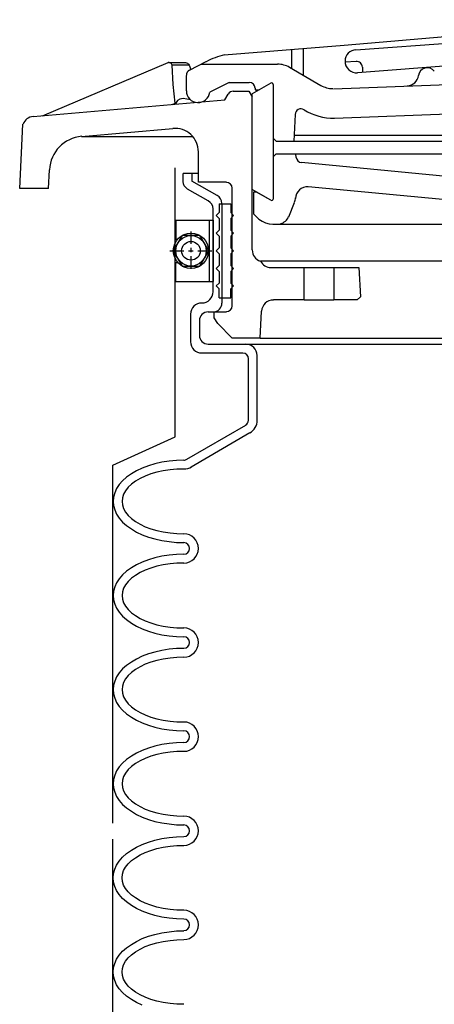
# Model space of a CAD drawing. Extents: x -169 to 2224, y 0 to 2796.
# Tile 117 of 256: x 855.46 to 859.87, y 975.48 to 985.95. Entities that reach past the tile are written whole.
import ezdxf

# ---------------------------------------------------------------- set-up
doc = ezdxf.new("R2010")
doc.units = 0
doc.header["$MEASUREMENT"] = 0
doc.layers.get('DEFPOINTS').update_dxf_attribs({"linetype": 'CONTINUOUS'})
doc.layers.add('SPILL-BUCKET', color=1, linetype='CONTINUOUS')

msp = doc.modelspace()

# ---------------------------------------------------------------- linework, layer by layer
at = {"layer": 'DEFPOINTS', "linetype": 'Continuous'}
for points in [[(856.45132, 977.40671), (856.45132, 981.21233), (857.11379, 981.51386), (857.11379, 984.37308)], [(856.45132, 973.62256), (856.45132, 977.23743)]]:
    msp.add_lwpolyline(points, dxfattribs=at)
at = {"layer": 'SPILL-BUCKET', "linetype": 'Continuous'}
for p, q in [((859.03607, 985.63114), (863.42442, 985.94992)), ((858.91026, 985.67912), (860.18433, 985.7868)), ((857.63619, 985.57783), (858.91026, 985.67912)), ((858.35052, 985.63327), (858.35052, 985.4307)), ((858.47526, 985.64393), (858.47526, 985.35926)), ((857.03593, 985.49147), (855.69789, 984.92533)), ((857.04126, 985.4936), (857.03593, 985.49147)), ((857.04766, 985.4936), (857.04126, 985.4936)), ((857.04766, 985.4936), (857.05299, 985.4936)), ((857.06046, 985.49254), (857.05299, 985.4936)), ((857.05299, 985.4936), (857.22464, 985.4936)), ((857.06792, 985.48934), (857.06046, 985.49254)), ((857.07645, 985.48081), (857.06792, 985.48934)), ((857.08071, 985.46695), (857.07645, 985.48081)), ((857.09351, 985.26224), (857.08071, 985.46695)), ((857.26303, 985.46695), (857.08071, 985.46695)), ((857.22464, 985.4936), (857.23424, 985.49254)), ((857.23424, 985.49254), (857.24597, 985.4872)), ((857.24597, 985.4872), (857.25663, 985.47654)), ((857.25663, 985.47654), (857.26303, 985.46695)), ((857.26303, 985.46695), (857.28115, 985.42003)), ((857.26623, 985.41257), (857.44428, 985.50426)), ((857.39203, 985.47654), (858.20445, 985.47654)), ((858.91985, 985.49787), (858.92092, 985.49787)), ((858.92092, 985.50959), (858.92092, 985.50746)), ((859.03927, 985.5064), (858.92092, 985.49787)), ((860.20565, 985.47228), (859.05526, 985.38379)), ((858.3292, 985.44349), (858.66397, 985.24945)), ((859.10643, 985.44562), (859.1075, 985.38698)), ((857.1127, 985.06074), (857.09351, 985.26224)), ((857.23317, 985.19294), (857.23317, 985.355)), ((857.68843, 985.28357), (857.48266, 985.17908)), ((857.68843, 985.28357), (857.90273, 985.28357)), ((858.13302, 985.2761), (857.93365, 985.16096)), ((858.15648, 985.26224), (858.15648, 984.04254)), ((858.79831, 985.2164), (862.47553, 985.35287)), ((857.64258, 985.09805), (857.67777, 985.15882)), ((857.73214, 985.18974), (857.8974, 985.18974)), ((857.8974, 985.18974), (857.93365, 985.1279)), ((857.93365, 984.1449), (857.93365, 985.16096)), ((857.96457, 985.22173), (857.96457, 985.20254)), ((857.96457, 985.20254), (858.00721, 985.20254)), ((857.96457, 985.20254), (858.00721, 985.20254)), ((855.60194, 984.92), (857.64258, 985.09805)), ((857.08391, 985.04901), (857.1127, 985.06074)), ((857.1127, 985.06074), (857.11376, 985.05221)), ((857.13829, 985.09166), (857.11376, 985.05221)), ((857.16387, 985.10552), (857.13829, 985.09166)), ((857.20012, 985.11085), (857.16387, 985.10552)), ((857.27689, 985.09805), (857.20012, 985.11085)), ((857.93365, 983.50093), (857.93365, 985.1279)), ((858.38997, 984.94346), (858.37504, 984.65986)), ((858.81004, 984.90401), (860.41356, 984.96372)), ((855.46013, 984.15556), (855.49532, 984.84004)), ((856.11903, 984.7089), (857.08924, 984.7942)), ((856.11903, 984.7089), (857.30034, 984.7089)), ((858.15648, 984.69078), (858.1874, 984.65986)), ((858.1874, 984.65986), (858.37824, 984.65986)), ((858.37824, 984.72169), (860.60547, 984.72169)), ((858.37824, 984.65986), (862.33479, 984.65986)), ((857.36111, 984.2206), (857.36111, 984.54471)), ((858.15648, 984.49247), (858.1874, 984.52445)), ((858.1874, 984.52445), (862.35932, 984.52445)), ((858.40276, 984.48501), (858.39956, 984.52445)), ((861.93072, 984.10012), (858.45714, 984.43063)), ((855.76719, 984.15556), (855.77679, 984.35493)), ((857.36111, 984.31548), (857.19906, 984.31548)), ((857.29288, 984.31548), (857.29288, 984.23446)), ((857.55942, 984.07986), (857.29288, 984.23446)), ((857.65858, 984.2206), (857.36111, 984.2206)), ((855.66164, 984.15556), (855.46013, 984.15556)), ((855.76719, 984.15556), (855.66164, 984.15556)), ((857.72041, 982.90707), (857.72041, 984.15769)), ((858.13302, 984.02975), (857.93365, 984.1449)), ((857.98056, 984.11718), (857.94857, 984.11718)), ((857.94857, 984.11718), (857.94857, 983.88688)), ((858.13302, 984.02975), (857.98056, 984.11718)), ((861.51278, 983.88795), (858.5307, 984.17262)), ((858.32173, 983.8549), (858.38464, 984.00736)), ((857.54876, 983.86876), (857.58075, 983.89968)), ((857.58075, 983.9935), (857.70549, 983.9935)), ((857.58075, 983.9935), (857.58075, 983.89968)), ((857.61166, 983.9967), (857.61166, 982.93693)), ((857.70549, 983.9935), (857.70549, 983.89968)), ((857.73641, 983.86876), (857.70549, 983.89968)), ((857.54876, 983.86876), (857.58075, 983.83677)), ((857.58075, 983.83677), (857.58075, 983.71203)), ((857.73641, 983.86876), (857.70549, 983.83677)), ((857.70549, 983.83677), (857.70549, 983.71203)), ((857.54876, 983.68111), (857.58075, 983.71203)), ((857.73641, 983.68111), (857.70549, 983.71203)), ((858.1714, 983.77387), (861.72601, 983.77387)), ((857.54876, 983.68111), (857.58075, 983.64913)), ((857.58075, 983.64913), (857.58075, 983.52439)), ((857.73641, 983.68111), (857.70549, 983.64913)), ((857.70549, 983.64913), (857.70549, 983.52439)), ((857.54876, 983.49347), (857.58075, 983.52439)), ((857.54876, 983.49347), (857.58075, 983.46148)), ((857.73641, 983.49347), (857.70549, 983.52439)), ((857.73641, 983.49347), (857.70549, 983.46148)), ((857.58075, 983.46148), (857.58075, 983.33674)), ((857.70549, 983.46148), (857.70549, 983.33674)), ((861.80255, 983.38152), (858.02107, 983.38152)), ((857.54876, 983.30582), (857.58075, 983.33674)), ((857.54876, 983.30582), (857.58075, 983.27384)), ((857.58075, 983.27384), (857.58075, 983.1491)), ((857.73641, 983.30582), (857.70549, 983.33674)), ((857.73641, 983.30582), (857.70549, 983.27384)), ((857.70549, 983.27384), (857.70549, 983.1491)), ((858.13302, 983.31329), (858.48699, 983.31329)), ((858.48699, 982.96998), (858.48699, 983.31329)), ((858.48699, 983.31329), (858.80044, 983.31329)), ((858.80044, 983.31329), (858.80044, 982.96998)), ((858.80044, 983.31329), (859.06912, 983.31329)), ((859.06912, 983.31329), (859.08511, 983.0041)), ((857.54876, 983.11818), (857.58075, 983.1491)), ((857.54876, 983.11818), (857.58075, 983.08619)), ((857.58075, 982.99237), (857.58075, 983.08619)), ((857.73641, 983.11818), (857.70549, 983.1491)), ((857.73641, 983.11818), (857.70549, 983.08619)), ((857.70549, 982.99237), (857.70549, 983.08619)), ((857.58075, 982.99237), (857.70549, 982.99237)), ((858.48699, 982.96998), (858.15861, 982.96998)), ((858.48699, 982.96998), (858.80044, 982.96998)), ((859.04993, 982.96998), (858.80044, 982.96998)), ((859.08511, 983.0041), (859.04993, 982.96998)), ((858.01787, 982.5627), (858.03387, 982.85057)), ((857.27795, 982.81752), (857.27795, 982.52539)), ((857.37178, 982.74928), (857.37178, 982.59362)), ((857.4656, 982.8431), (857.51784, 982.8431)), ((857.53064, 982.84417), (857.65858, 982.84417)), ((857.53064, 982.78233), (857.53064, 982.84417)), ((857.53064, 982.7802), (857.53064, 982.78233)), ((857.56688, 982.71836), (857.53064, 982.7802)), ((857.72148, 982.5627), (857.56688, 982.71836)), ((858.01787, 982.5627), (857.72148, 982.5627)), ((858.01787, 982.5627), (863.46067, 982.5627)), ((858.09251, 982.5627), (868.8267, 982.5627)), ((857.4656, 982.4998), (857.86755, 982.4998)), ((857.86755, 982.4998), (869.05273, 982.4998)), ((857.39736, 982.40598), (857.83449, 982.40598)), ((857.8942, 981.69058), (857.8942, 982.3452)), ((857.98802, 981.69058), (857.98802, 982.37932)), ((857.86328, 981.6362), (857.23637, 981.2737)), ((857.91019, 981.55517), (857.28328, 981.19268)), ((856.76406, 981.18201), (856.70329, 981.15323)), ((856.83016, 981.20654), (856.76406, 981.18201)), ((856.89946, 981.22786), (856.83016, 981.20654)), ((856.97303, 981.24385), (856.89946, 981.22786)), ((857.04873, 981.25558), (856.97303, 981.24385)), ((857.12656, 981.26304), (857.04873, 981.25558)), ((857.20545, 981.26517), (857.12656, 981.26304)), ((856.59774, 981.08499), (856.55509, 981.04661)), ((856.64785, 981.12018), (856.59774, 981.08499)), ((856.70329, 981.15323), (856.64785, 981.12018)), ((856.7406, 981.07113), (856.69156, 981.04235)), ((856.79605, 981.09672), (856.7406, 981.07113)), ((856.85575, 981.11911), (856.79605, 981.09672)), ((856.92079, 981.13723), (856.85575, 981.11911)), ((856.98796, 981.15216), (856.92079, 981.13723)), ((857.05939, 981.16282), (856.98796, 981.15216)), ((857.13189, 981.16922), (857.05939, 981.16282)), ((857.20545, 981.17135), (857.13189, 981.16922)), ((856.51991, 981.0061), (856.49112, 980.96345)), ((856.55509, 981.04661), (856.51991, 981.0061)), ((856.61373, 980.97731), (856.58494, 980.94106)), ((856.64891, 981.01036), (856.61373, 980.97731)), ((856.69156, 981.04235), (856.64891, 981.01036)), ((856.45914, 980.87389), (856.45487, 980.82804)), ((856.47086, 980.91867), (856.45914, 980.87389)), ((856.49112, 980.96345), (856.47086, 980.91867)), ((856.55296, 980.86643), (856.54869, 980.82804)), ((856.56469, 980.90374), (856.55296, 980.86643)), ((856.58494, 980.94106), (856.56469, 980.90374)), ((856.45487, 980.82804), (856.45914, 980.7822)), ((856.45487, 980.82804), (856.45914, 980.7822)), ((856.45914, 980.7822), (856.47086, 980.73635)), ((856.45914, 980.7822), (856.47086, 980.73635)), ((856.54869, 980.82804), (856.55296, 980.78966)), ((856.55296, 980.78966), (856.56469, 980.75128)), ((856.47086, 980.73635), (856.49112, 980.69264)), ((856.47086, 980.73635), (856.49112, 980.69264)), ((856.49112, 980.69264), (856.51991, 980.65)), ((856.49112, 980.69264), (856.51991, 980.65)), ((856.51991, 980.65), (856.55509, 980.60841)), ((856.51991, 980.65), (856.55509, 980.60841)), ((856.56469, 980.75128), (856.58494, 980.71397)), ((856.58494, 980.71397), (856.61373, 980.67878)), ((856.61373, 980.67878), (856.64891, 980.64466)), ((856.55509, 980.60841), (856.59774, 980.57003)), ((856.55509, 980.60841), (856.59774, 980.57003)), ((856.59774, 980.57003), (856.64785, 980.53485)), ((856.59774, 980.57003), (856.64785, 980.53485)), ((856.64891, 980.64466), (856.69156, 980.61268)), ((856.69156, 980.61268), (856.7406, 980.58496)), ((856.7406, 980.58496), (856.79605, 980.55831)), ((856.79605, 980.55831), (856.85575, 980.53591)), ((856.64785, 980.53485), (856.70329, 980.5018)), ((856.64785, 980.53485), (856.70329, 980.5018)), ((856.70329, 980.5018), (856.76406, 980.47301)), ((856.70329, 980.5018), (856.76406, 980.47301)), ((856.76406, 980.47301), (856.83016, 980.44849)), ((856.76406, 980.47301), (856.83016, 980.44849)), ((856.83016, 980.44849), (856.89946, 980.42823)), ((856.83016, 980.44849), (856.89946, 980.42823)), ((856.85575, 980.53591), (856.92079, 980.51779)), ((856.92079, 980.51779), (856.98796, 980.50286)), ((856.98796, 980.50286), (857.05939, 980.4922)), ((857.05939, 980.4922), (857.13189, 980.4858)), ((857.13189, 980.4858), (857.20545, 980.48367)), ((856.89946, 980.42823), (856.97303, 980.41117)), ((856.89946, 980.42823), (856.97303, 980.41117)), ((856.97303, 980.41117), (857.04873, 980.39945)), ((856.97303, 980.41117), (857.04873, 980.39945)), ((857.04873, 980.39945), (857.12656, 980.39198)), ((857.04873, 980.39945), (857.12656, 980.39198)), ((857.12656, 980.39198), (857.20545, 980.38985)), ((857.12656, 980.39198), (857.20545, 980.38985)), ((856.97303, 980.24378), (856.89946, 980.22673)), ((857.04873, 980.25551), (856.97303, 980.24378)), ((857.12656, 980.26191), (857.04873, 980.25551)), ((857.20545, 980.26511), (857.12656, 980.26191)), ((856.70329, 980.15209), (856.64785, 980.12011)), ((856.76406, 980.18088), (856.70329, 980.15209)), ((856.83016, 980.20647), (856.76406, 980.18088)), ((856.89946, 980.22673), (856.83016, 980.20647)), ((856.92079, 980.13717), (856.85575, 980.11798)), ((856.98796, 980.15209), (856.92079, 980.13717)), ((857.05939, 980.16276), (856.98796, 980.15209)), ((857.13189, 980.16915), (857.05939, 980.16276)), ((857.20545, 980.17129), (857.13189, 980.16915)), ((856.55509, 980.04548), (856.51991, 980.00496)), ((856.59774, 980.08386), (856.55509, 980.04548)), ((856.64785, 980.12011), (856.59774, 980.08386)), ((856.69156, 980.04121), (856.64891, 980.01029)), ((856.7406, 980.07), (856.69156, 980.04121)), ((856.79605, 980.09559), (856.7406, 980.07)), ((856.85575, 980.11798), (856.79605, 980.09559)), ((856.47086, 979.91754), (856.45914, 979.87276)), ((856.49112, 979.96232), (856.47086, 979.91754)), ((856.51991, 980.00496), (856.49112, 979.96232)), ((856.58494, 979.94099), (856.56469, 979.90368)), ((856.61373, 979.97618), (856.58494, 979.94099)), ((856.64891, 980.01029), (856.61373, 979.97618)), ((856.45914, 979.87276), (856.45487, 979.82691)), ((856.45487, 979.82691), (856.45914, 979.78107)), ((856.45487, 979.82691), (856.45914, 979.78107)), ((856.55296, 979.86529), (856.54869, 979.82691)), ((856.54869, 979.82691), (856.55296, 979.78853)), ((856.56469, 979.90368), (856.55296, 979.86529)), ((856.45914, 979.78107), (856.47086, 979.73629)), ((856.45914, 979.78107), (856.47086, 979.73629)), ((856.47086, 979.73629), (856.49112, 979.69151)), ((856.47086, 979.73629), (856.49112, 979.69151)), ((856.55296, 979.78853), (856.56469, 979.75015)), ((856.56469, 979.75015), (856.58494, 979.71283)), ((856.58494, 979.71283), (856.61373, 979.67765)), ((856.49112, 979.69151), (856.51991, 979.64886)), ((856.49112, 979.69151), (856.51991, 979.64886)), ((856.51991, 979.64886), (856.55509, 979.60835)), ((856.51991, 979.64886), (856.55509, 979.60835)), ((856.55509, 979.60835), (856.59774, 979.56996)), ((856.55509, 979.60835), (856.59774, 979.56996)), ((856.61373, 979.67765), (856.64891, 979.64353)), ((856.64891, 979.64353), (856.69156, 979.61261)), ((856.69156, 979.61261), (856.7406, 979.58383)), ((856.59774, 979.56996), (856.64785, 979.53372)), ((856.59774, 979.56996), (856.64785, 979.53372)), ((856.64785, 979.53372), (856.70329, 979.50173)), ((856.64785, 979.53372), (856.70329, 979.50173)), ((856.70329, 979.50173), (856.76406, 979.47294)), ((856.70329, 979.50173), (856.76406, 979.47294)), ((856.7406, 979.58383), (856.79605, 979.55824)), ((856.79605, 979.55824), (856.85575, 979.53585)), ((856.85575, 979.53585), (856.92079, 979.51666)), ((856.92079, 979.51666), (856.98796, 979.50173)), ((856.98796, 979.50173), (857.05939, 979.49107)), ((856.76406, 979.47294), (856.83016, 979.44736)), ((856.76406, 979.47294), (856.83016, 979.44736)), ((856.83016, 979.44736), (856.89946, 979.4271)), ((856.83016, 979.44736), (856.89946, 979.4271)), ((856.89946, 979.4271), (856.97303, 979.41004)), ((856.89946, 979.4271), (856.97303, 979.41004)), ((856.97303, 979.41004), (857.04873, 979.39831)), ((856.97303, 979.41004), (857.04873, 979.39831)), ((857.04873, 979.39831), (857.12656, 979.39192)), ((857.04873, 979.39831), (857.12656, 979.39192)), ((857.05939, 979.49107), (857.13189, 979.48467)), ((857.13189, 979.48467), (857.20545, 979.48254)), ((857.12656, 979.39192), (857.20545, 979.38872)), ((857.12656, 979.39192), (857.20545, 979.38872)), ((856.83016, 979.20534), (856.76406, 979.18081)), ((856.89946, 979.22559), (856.83016, 979.20534)), ((856.97303, 979.24265), (856.89946, 979.22559)), ((857.04873, 979.25438), (856.97303, 979.24265)), ((857.12656, 979.26184), (857.04873, 979.25438)), ((857.20545, 979.26397), (857.12656, 979.26184)), ((856.59774, 979.08379), (856.55509, 979.04541)), ((856.64785, 979.11898), (856.59774, 979.08379)), ((856.70329, 979.15096), (856.64785, 979.11898)), ((856.76406, 979.18081), (856.70329, 979.15096)), ((856.79605, 979.09552), (856.7406, 979.06887)), ((856.85575, 979.11791), (856.79605, 979.09552)), ((856.92079, 979.13603), (856.85575, 979.11791)), ((856.98796, 979.15096), (856.92079, 979.13603)), ((857.05939, 979.16162), (856.98796, 979.15096)), ((857.13189, 979.16802), (857.05939, 979.16162)), ((857.20545, 979.17015), (857.13189, 979.16802)), ((856.51991, 979.00383), (856.49112, 978.96118)), ((856.55509, 979.04541), (856.51991, 979.00383)), ((856.61373, 978.97504), (856.58494, 978.93986)), ((856.64891, 979.00916), (856.61373, 978.97504)), ((856.69156, 979.04008), (856.64891, 979.00916)), ((856.7406, 979.06887), (856.69156, 979.04008)), ((856.45914, 978.87162), (856.45487, 978.82578)), ((856.47086, 978.91747), (856.45914, 978.87162)), ((856.49112, 978.96118), (856.47086, 978.91747)), ((856.56469, 978.90254), (856.55296, 978.86416)), ((856.58494, 978.93986), (856.56469, 978.90254)), ((856.45487, 978.82578), (856.45914, 978.77993)), ((856.45487, 978.82578), (856.45914, 978.77993)), ((856.45914, 978.77993), (856.47086, 978.73515)), ((856.45914, 978.77993), (856.47086, 978.73515)), ((856.55296, 978.86416), (856.54869, 978.82578)), ((856.54869, 978.82578), (856.55296, 978.7874)), ((856.55296, 978.7874), (856.56469, 978.75008)), ((856.47086, 978.73515), (856.49112, 978.69038)), ((856.47086, 978.73515), (856.49112, 978.69038)), ((856.49112, 978.69038), (856.51991, 978.64773)), ((856.49112, 978.69038), (856.51991, 978.64773)), ((856.56469, 978.75008), (856.58494, 978.71277)), ((856.58494, 978.71277), (856.61373, 978.67652)), ((856.61373, 978.67652), (856.64891, 978.64346)), ((856.51991, 978.64773), (856.55509, 978.60721)), ((856.51991, 978.64773), (856.55509, 978.60721)), ((856.55509, 978.60721), (856.59774, 978.56883)), ((856.55509, 978.60721), (856.59774, 978.56883)), ((856.59774, 978.56883), (856.64785, 978.53365)), ((856.59774, 978.56883), (856.64785, 978.53365)), ((856.64891, 978.64346), (856.69156, 978.61148)), ((856.69156, 978.61148), (856.7406, 978.58269)), ((856.7406, 978.58269), (856.79605, 978.5571)), ((856.79605, 978.5571), (856.85575, 978.53472)), ((856.64785, 978.53365), (856.70329, 978.5006)), ((856.64785, 978.53365), (856.70329, 978.5006)), ((856.70329, 978.5006), (856.76406, 978.47181)), ((856.70329, 978.5006), (856.76406, 978.47181)), ((856.76406, 978.47181), (856.83016, 978.44729)), ((856.76406, 978.47181), (856.83016, 978.44729)), ((856.85575, 978.53472), (856.92079, 978.51659)), ((856.92079, 978.51659), (856.98796, 978.50166)), ((856.98796, 978.50166), (857.05939, 978.491)), ((857.05939, 978.491), (857.13189, 978.48461)), ((857.13189, 978.48461), (857.20545, 978.48247)), ((856.83016, 978.44729), (856.89946, 978.42597)), ((856.83016, 978.44729), (856.89946, 978.42597)), ((856.89946, 978.42597), (856.97303, 978.40997)), ((856.89946, 978.42597), (856.97303, 978.40997)), ((856.97303, 978.40997), (857.04873, 978.39825)), ((856.97303, 978.40997), (857.04873, 978.39825)), ((857.04873, 978.39825), (857.12656, 978.39078)), ((857.04873, 978.39825), (857.12656, 978.39078)), ((857.12656, 978.39078), (857.20545, 978.38865)), ((857.12656, 978.39078), (857.20545, 978.38865)), ((856.97303, 978.24152), (856.89946, 978.22553)), ((857.04873, 978.25325), (856.97303, 978.24152)), ((857.12656, 978.26071), (857.04873, 978.25325)), ((857.20545, 978.26284), (857.12656, 978.26071)), ((856.70329, 978.15089), (856.64785, 978.11784)), ((856.76406, 978.17968), (856.70329, 978.15089)), ((856.83016, 978.2042), (856.76406, 978.17968)), ((856.89946, 978.22553), (856.83016, 978.2042)), ((856.98796, 978.14983), (856.92079, 978.1349)), ((857.05939, 978.16049), (856.98796, 978.14983)), ((857.13189, 978.16689), (857.05939, 978.16049)), ((857.20545, 978.16902), (857.13189, 978.16689)), ((856.55509, 978.04428), (856.51991, 978.00376)), ((856.59774, 978.08266), (856.55509, 978.04428)), ((856.64785, 978.11784), (856.59774, 978.08266)), ((856.69156, 978.04001), (856.64891, 978.00803)), ((856.7406, 978.0688), (856.69156, 978.04001)), ((856.79605, 978.09439), (856.7406, 978.0688)), ((856.85575, 978.11678), (856.79605, 978.09439)), ((856.92079, 978.1349), (856.85575, 978.11678)), ((856.49112, 977.96112), (856.47086, 977.91634)), ((856.51991, 978.00376), (856.49112, 977.96112)), ((856.58494, 977.93873), (856.56469, 977.90141)), ((856.61373, 977.97498), (856.58494, 977.93873)), ((856.64891, 978.00803), (856.61373, 977.97498)), ((856.45914, 977.87156), (856.45487, 977.82571)), ((856.45487, 977.82571), (856.45914, 977.77987)), ((856.45487, 977.82571), (856.45914, 977.77987)), ((856.47086, 977.91634), (856.45914, 977.87156)), ((856.55296, 977.86409), (856.54869, 977.82571)), ((856.54869, 977.82571), (856.55296, 977.78626)), ((856.56469, 977.90141), (856.55296, 977.86409)), ((856.45914, 977.77987), (856.47086, 977.73402)), ((856.45914, 977.77987), (856.47086, 977.73402)), ((856.47086, 977.73402), (856.49112, 977.69031)), ((856.47086, 977.73402), (856.49112, 977.69031)), ((856.55296, 977.78626), (856.56469, 977.74895)), ((856.56469, 977.74895), (856.58494, 977.71163)), ((856.49112, 977.69031), (856.51991, 977.64766)), ((856.49112, 977.69031), (856.51991, 977.64766)), ((856.51991, 977.64766), (856.55509, 977.60608)), ((856.51991, 977.64766), (856.55509, 977.60608)), ((856.58494, 977.71163), (856.61373, 977.67645)), ((856.61373, 977.67645), (856.64891, 977.64233)), ((856.64891, 977.64233), (856.69156, 977.61035)), ((856.55509, 977.60608), (856.59774, 977.5677)), ((856.55509, 977.60608), (856.59774, 977.5677)), ((856.59774, 977.5677), (856.64785, 977.53252)), ((856.59774, 977.5677), (856.64785, 977.53252)), ((856.64785, 977.53252), (856.70329, 977.49946)), ((856.64785, 977.53252), (856.70329, 977.49946)), ((856.69156, 977.61035), (856.7406, 977.58156)), ((856.7406, 977.58156), (856.79605, 977.55597)), ((856.79605, 977.55597), (856.85575, 977.53358)), ((856.85575, 977.53358), (856.92079, 977.51546)), ((856.92079, 977.51546), (856.98796, 977.50053)), ((856.70329, 977.49946), (856.76406, 977.47068)), ((856.70329, 977.49946), (856.76406, 977.47068)), ((856.76406, 977.47068), (856.83016, 977.44616)), ((856.76406, 977.47068), (856.83016, 977.44616)), ((856.83016, 977.44616), (856.89946, 977.42483)), ((856.83016, 977.44616), (856.89946, 977.42483)), ((856.89946, 977.42483), (856.97303, 977.40884)), ((856.89946, 977.42483), (856.97303, 977.40884)), ((856.97303, 977.40884), (857.04873, 977.39711)), ((856.97303, 977.40884), (857.04873, 977.39711)), ((856.98796, 977.50053), (857.05939, 977.48987)), ((857.05939, 977.48987), (857.13189, 977.48347)), ((857.13189, 977.48347), (857.20545, 977.48134)), ((857.04873, 977.39711), (857.12656, 977.38965)), ((857.04873, 977.39711), (857.12656, 977.38965)), ((857.12656, 977.38965), (857.20545, 977.38752)), ((857.12656, 977.38965), (857.20545, 977.38752)), ((856.76406, 977.17855), (856.83016, 977.20414)), ((856.76406, 977.17855), (856.83016, 977.20414)), ((856.83016, 977.20414), (856.89946, 977.22439)), ((856.83016, 977.20414), (856.89946, 977.22439)), ((856.89946, 977.22439), (856.97303, 977.24145)), ((856.89946, 977.22439), (856.97303, 977.24145)), ((856.97303, 977.24145), (857.04873, 977.25318)), ((856.97303, 977.24145), (857.04873, 977.25318)), ((857.04873, 977.25318), (857.12656, 977.25958)), ((857.04873, 977.25318), (857.12656, 977.25958)), ((857.12656, 977.25958), (857.20545, 977.26278)), ((857.12656, 977.25958), (857.20545, 977.26278)), ((856.59774, 977.08153), (856.64785, 977.11778)), ((856.59774, 977.08153), (856.64785, 977.11778)), ((856.64785, 977.11778), (856.70329, 977.14976)), ((856.64785, 977.11778), (856.70329, 977.14976)), ((856.70329, 977.14976), (856.76406, 977.17855)), ((856.70329, 977.14976), (856.76406, 977.17855)), ((856.7406, 977.06767), (856.79605, 977.09326)), ((856.79605, 977.09326), (856.85575, 977.11564)), ((856.85575, 977.11564), (856.92079, 977.13483)), ((856.92079, 977.13483), (856.98796, 977.14976)), ((856.98796, 977.14976), (857.05939, 977.16042)), ((857.05939, 977.16042), (857.13189, 977.16682)), ((857.13189, 977.16682), (857.20545, 977.16895)), ((856.49112, 976.95998), (856.51991, 977.00263)), ((856.49112, 976.95998), (856.51991, 977.00263)), ((856.51991, 977.00263), (856.55509, 977.04314)), ((856.51991, 977.00263), (856.55509, 977.04314)), ((856.55509, 977.04314), (856.59774, 977.08153)), ((856.55509, 977.04314), (856.59774, 977.08153)), ((856.61373, 976.97384), (856.64891, 977.00796)), ((856.64891, 977.00796), (856.69156, 977.03888)), ((856.69156, 977.03888), (856.7406, 977.06767)), ((856.45914, 976.87042), (856.47086, 976.9152)), ((856.45914, 976.87042), (856.47086, 976.9152)), ((856.47086, 976.9152), (856.49112, 976.95998)), ((856.47086, 976.9152), (856.49112, 976.95998)), ((856.55296, 976.86296), (856.56469, 976.90134)), ((856.56469, 976.90134), (856.58494, 976.93866)), ((856.58494, 976.93866), (856.61373, 976.97384)), ((856.45487, 976.82458), (856.45914, 976.87042)), ((856.45487, 976.82458), (856.45914, 976.87042)), ((856.45914, 976.77873), (856.45487, 976.82458)), ((856.47086, 976.73396), (856.45914, 976.77873)), ((856.54869, 976.82458), (856.55296, 976.86296)), ((856.55296, 976.7862), (856.54869, 976.82458)), ((856.56469, 976.74782), (856.55296, 976.7862)), ((856.49112, 976.68918), (856.47086, 976.73396)), ((856.51991, 976.64653), (856.49112, 976.68918)), ((856.58494, 976.7105), (856.56469, 976.74782)), ((856.61373, 976.67532), (856.58494, 976.7105)), ((856.64891, 976.6412), (856.61373, 976.67532)), ((856.55509, 976.60602), (856.51991, 976.64653)), ((856.59774, 976.56763), (856.55509, 976.60602)), ((856.64785, 976.53138), (856.59774, 976.56763)), ((856.69156, 976.61028), (856.64891, 976.6412)), ((856.7406, 976.58149), (856.69156, 976.61028)), ((856.79605, 976.55591), (856.7406, 976.58149)), ((856.70329, 976.4994), (856.64785, 976.53138)), ((856.76406, 976.47061), (856.70329, 976.4994)), ((856.83016, 976.44502), (856.76406, 976.47061)), ((856.85575, 976.53352), (856.79605, 976.55591)), ((856.92079, 976.51432), (856.85575, 976.53352)), ((856.98796, 976.4994), (856.92079, 976.51432)), ((857.05939, 976.48874), (856.98796, 976.4994)), ((857.13189, 976.48234), (857.05939, 976.48874)), ((857.20545, 976.48021), (857.13189, 976.48234)), ((856.89946, 976.42477), (856.83016, 976.44502)), ((856.97303, 976.40771), (856.89946, 976.42477)), ((857.04873, 976.39598), (856.97303, 976.40771)), ((857.12656, 976.38958), (857.04873, 976.39598)), ((857.20545, 976.38638), (857.12656, 976.38958)), ((857.04873, 976.25205), (857.12656, 976.25951)), ((857.04873, 976.25205), (857.12656, 976.25951)), ((857.12656, 976.25951), (857.20545, 976.26164)), ((857.12656, 976.25951), (857.20545, 976.26164)), ((856.64785, 976.11664), (856.70329, 976.14863)), ((856.64785, 976.11664), (856.70329, 976.14863)), ((856.70329, 976.14863), (856.76406, 976.17848)), ((856.70329, 976.14863), (856.76406, 976.17848)), ((856.76406, 976.17848), (856.83016, 976.203)), ((856.76406, 976.17848), (856.83016, 976.203)), ((856.83016, 976.203), (856.89946, 976.22326)), ((856.83016, 976.203), (856.89946, 976.22326)), ((856.89946, 976.22326), (856.97303, 976.24032)), ((856.89946, 976.22326), (856.97303, 976.24032)), ((856.92079, 976.1337), (856.98796, 976.14863)), ((856.97303, 976.24032), (857.04873, 976.25205)), ((856.97303, 976.24032), (857.04873, 976.25205)), ((856.98796, 976.14863), (857.05939, 976.15929)), ((857.05939, 976.15929), (857.13189, 976.16569)), ((857.13189, 976.16569), (857.20545, 976.16782)), ((856.51991, 976.0015), (856.55509, 976.04308)), ((856.51991, 976.0015), (856.55509, 976.04308)), ((856.55509, 976.04308), (856.59774, 976.08146)), ((856.55509, 976.04308), (856.59774, 976.08146)), ((856.59774, 976.08146), (856.64785, 976.11664)), ((856.59774, 976.08146), (856.64785, 976.11664)), ((856.69156, 976.03775), (856.7406, 976.06653)), ((856.7406, 976.06653), (856.79605, 976.09319)), ((856.79605, 976.09319), (856.85575, 976.11451)), ((856.85575, 976.11451), (856.92079, 976.1337)), ((856.47086, 975.91514), (856.49112, 975.95885)), ((856.47086, 975.91514), (856.49112, 975.95885)), ((856.49112, 975.95885), (856.51991, 976.0015)), ((856.49112, 975.95885), (856.51991, 976.0015)), ((856.58494, 975.93753), (856.61373, 975.97271)), ((856.61373, 975.97271), (856.64891, 976.00683)), ((856.64891, 976.00683), (856.69156, 976.03775)), ((856.45487, 975.82345), (856.45914, 975.86929)), ((856.45487, 975.82345), (856.45914, 975.86929)), ((856.45914, 975.86929), (856.47086, 975.91514)), ((856.45914, 975.86929), (856.47086, 975.91514)), ((856.54869, 975.82345), (856.55296, 975.86183)), ((856.55296, 975.86183), (856.56469, 975.90021)), ((856.56469, 975.90021), (856.58494, 975.93753)), ((856.45914, 975.7776), (856.45487, 975.82345)), ((856.47086, 975.73282), (856.45914, 975.7776)), ((856.49112, 975.68804), (856.47086, 975.73282)), ((856.55296, 975.78506), (856.54869, 975.82345)), ((856.56469, 975.74668), (856.55296, 975.78506)), ((856.58494, 975.71043), (856.56469, 975.74668)), ((856.51991, 975.6454), (856.49112, 975.68804)), ((856.55509, 975.60488), (856.51991, 975.6454)), ((856.61373, 975.67418), (856.58494, 975.71043)), ((856.64891, 975.64113), (856.61373, 975.67418)), ((856.69156, 975.60915), (856.64891, 975.64113)), ((856.59774, 975.5665), (856.55509, 975.60488)), ((856.64785, 975.53025), (856.59774, 975.5665)), ((856.70329, 975.49827), (856.64785, 975.53025)), ((856.7406, 975.58036), (856.69156, 975.60915)), ((856.79605, 975.55477), (856.7406, 975.58036)), ((856.85575, 975.53238), (856.79605, 975.55477)), ((856.92079, 975.51426), (856.85575, 975.53238)), ((856.76406, 975.46948), (856.70329, 975.49827)), ((856.98796, 975.49933), (856.92079, 975.51426)), ((857.05939, 975.48867), (856.98796, 975.49933)), ((857.13189, 975.48227), (857.05939, 975.48867)), ((857.20545, 975.48014), (857.13189, 975.48227))]:
    msp.add_line(p, q, dxfattribs=at)
at = {"layer": 'SPILL-BUCKET', "color": 7, "linetype": 'Continuous'}
for p, q in [((857.12016, 983.81758), (857.47733, 983.81758)), ((857.12016, 983.81758), (857.12016, 983.61714)), ((857.47733, 983.81758), (857.51784, 983.81758)), ((857.47733, 983.81758), (857.47733, 983.16615)), ((857.51784, 983.81758), (857.51784, 983.16615)), ((857.28222, 983.69924), (857.28222, 983.56703)), ((857.28222, 983.69924), (857.28222, 983.56703)), ((857.1884, 983.65446), (857.09457, 983.4924)), ((857.12016, 983.61714), (857.14255, 983.61714)), ((857.37604, 983.65446), (857.1884, 983.65446)), ((857.47093, 983.4924), (857.37604, 983.65446)), ((857.05726, 983.4924), (857.20652, 983.4924)), ((857.05726, 983.4924), (857.20652, 983.4924)), ((857.09457, 983.4924), (857.1884, 983.32928)), ((857.25663, 983.4924), (857.30567, 983.4924)), ((857.25663, 983.4924), (857.30567, 983.4924)), ((857.28222, 983.52226), (857.28222, 983.47854)), ((857.28222, 983.52226), (857.28222, 983.47854)), ((857.35578, 983.4924), (857.50505, 983.4924)), ((857.35578, 983.4924), (857.50505, 983.4924)), ((857.37604, 983.32928), (857.47093, 983.4924)), ((857.28222, 983.43376), (857.28222, 983.30156)), ((857.28222, 983.43376), (857.28222, 983.30156)), ((857.12016, 983.36659), (857.14255, 983.36659)), ((857.12016, 983.16615), (857.12016, 983.36659)), ((857.1884, 983.32928), (857.37604, 983.32928)), ((857.12016, 983.16615), (857.47733, 983.16615)), ((857.47733, 983.16615), (857.51784, 983.16615))]:
    msp.add_line(p, q, dxfattribs=at)
at = {"layer": 'SPILL-BUCKET', "linetype": 'Continuous'}
msp.add_lwpolyline([(857.51784, 983.05741), (857.51784, 983.938, 0.26788468), (857.4656, 984.02229), (857.24597, 984.14916, -0.26788468), (857.19906, 984.23037), (857.19906, 984.31548)], format="xyb", dxfattribs=at)
at = {"layer": 'SPILL-BUCKET', "color": 7, "linetype": 'Continuous'}
for radius in [0.18765, 0.16206, 0.09915]:
    msp.add_circle((857.28222, 983.4924), radius, dxfattribs=at)
at = {"layer": 'SPILL-BUCKET', "linetype": 'Continuous'}
for centre, radius, start, end in [((857.9006, 984.61294), 1.00007, 105.265832, 117.084169), ((859.04566, 985.5064), 0.12474, 93.911572, 179.02068), ((858.20445, 985.22706), 0.24948, 60.042801, 90), ((859.04566, 985.50853), 0.12474, 180, 274.436474), ((859.04353, 985.44456), 0.06184, 0.98776, 93.945186), ((857.29288, 985.35926), 0.05971, 116.565051, 180), ((859.79625, 985.34434), 0.09382, 37.528441, 173.443054), ((857.90273, 985.22173), 0.06184, 0, 90), ((858.14048, 985.26224), 0.01493, 0, 120.256437), ((859.57875, 985.37099), 0.12474, 271.958067, 353.605602), ((857.35792, 985.19294), 0.12474, 180, 353.605602), ((857.73214, 985.1279), 0.06184, 90, 149.886267), ((858.78978, 985.46695), 0.24948, 240.042801, 270), ((858.45181, 984.94026), 0.06184, 57.680383, 177.039064), ((858.78978, 985.46695), 0.56294, 237.395407, 272.064798), ((855.6126, 984.79526), 0.12474, 94.92711, 158.927273), ((857.11163, 984.54471), 0.24948, 0, 94.906067), ((856.15208, 984.33574), 0.37529, 94.899092, 177.064327), ((858.46247, 984.49034), 0.05971, 184.085617, 264.897835), ((857.65858, 984.15769), 0.06184, 0, 90), ((858.51897, 984.04788), 0.12474, 84.582978, 180), ((857.51784, 983.9967), 0.09382, 0, 63.434949), ((858.14048, 984.04254), 0.01493, 239.743563, 0), ((858.14048, 984.04254), 0.01493, 239.743563, 0), ((858.26842, 984.05534), 0.12474, 337.833654, 0), ((858.1714, 984.05001), 0.27614, 216.20627, 282.911891), ((858.20552, 983.90288), 0.12474, 282.847705, 337.833654), ((858.05839, 983.50093), 0.12474, 180, 252.499139), ((858.13302, 983.43909), 0.12474, 207.004091, 270), ((857.39736, 983.05741), 0.11941, 270, 0), ((858.15861, 982.84417), 0.12474, 90, 177.064327), ((857.39736, 982.81752), 0.11941, 90, 180), ((857.51784, 982.93693), 0.09382, 270, 0), ((857.65858, 982.90707), 0.06184, 270, 0), ((857.4656, 982.74928), 0.09382, 90, 180), ((857.4656, 982.59362), 0.09382, 180, 270), ((857.39736, 982.52539), 0.11941, 180, 270), ((857.86755, 982.37932), 0.11941, 0, 90), ((857.83449, 982.3452), 0.05971, 0, 90), ((857.83129, 981.69058), 0.06184, 300.113733, 0), ((857.83129, 981.69058), 0.15566, 300.086505, 0), ((857.20545, 981.32808), 0.06184, 270, 302.319617), ((857.20545, 981.32808), 0.15566, 270, 301.838947), ((857.20545, 980.32695), 0.15566, 0, 90), ((857.20545, 980.32695), 0.06184, 0, 90), ((857.20545, 980.32695), 0.15566, 270, 0), ((857.20545, 980.32695), 0.06184, 270, 0), ((857.20545, 979.32688), 0.15566, 0, 90), ((857.20545, 979.32688), 0.06184, 0, 90), ((857.20545, 979.32688), 0.15566, 270, 0), ((857.20545, 979.32688), 0.06184, 270, 0), ((857.20545, 978.32575), 0.15566, 0, 90), ((857.20545, 978.32575), 0.06184, 0, 90), ((857.20545, 978.32575), 0.15566, 270, 0), ((857.20545, 978.32575), 0.06184, 270, 0), ((857.20545, 977.32461), 0.15566, 0, 90), ((857.20545, 977.32461), 0.06184, 0, 90), ((857.20545, 977.32461), 0.06184, 270, 0), ((857.20545, 977.32461), 0.15566, 270, 0), ((857.20545, 976.32455), 0.15566, 0, 90), ((857.20545, 976.32455), 0.06184, 0, 90), ((857.20545, 976.32455), 0.06184, 270, 0), ((857.20545, 976.32455), 0.15566, 270, 0)]:
    msp.add_arc(centre, radius, start, end, dxfattribs=at)

doc.saveas('drawing.dxf')
